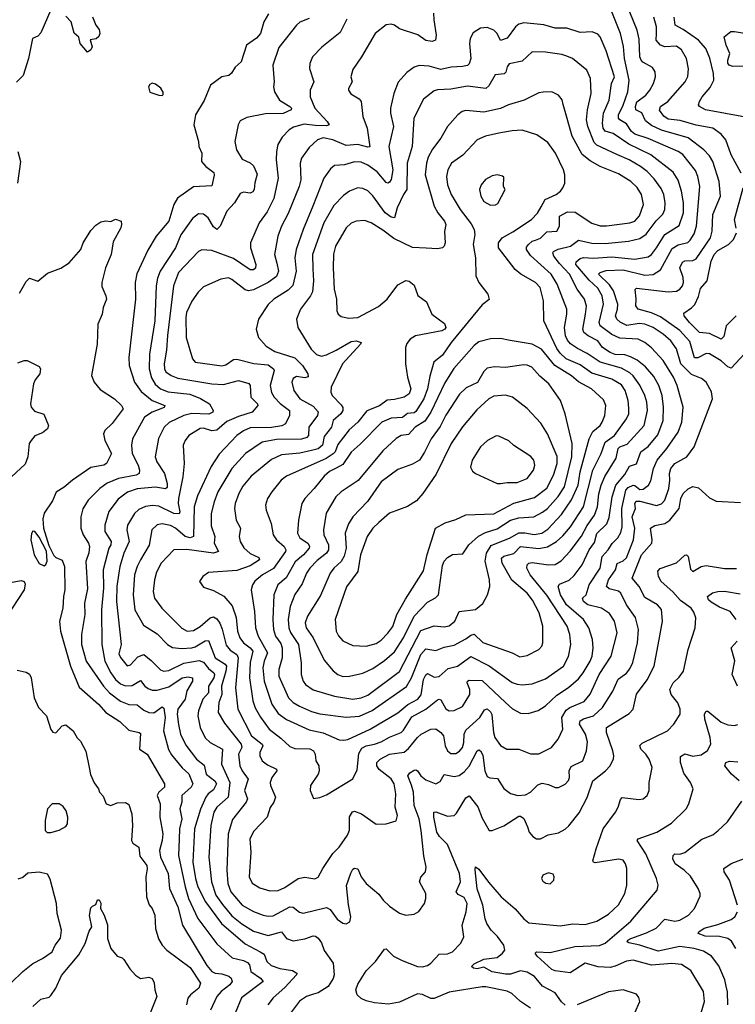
# Model space of a CAD drawing. Extents: x 1954678 to 2060275, y 904822 to 1016299.
# Tile 96 of 256: x 2026317 to 2030630, y 910728 to 916659. Entities that reach past the tile are written whole.
import ezdxf

# ---------------------------------------------------------------- set-up
doc = ezdxf.new("R2010")
doc.units = 0

msp = doc.modelspace()

# ---------------------------------------------------------------- linework, layer by layer
at = {"layer": '0CON20XD'}
for points in [[(2030765, 914732.9), (2030605, 914558.8), (2030585, 914566.9), (2030545, 914604.6), (2030475, 914645.4), (2030455, 914647.2), (2030405, 914622.4), (2030385, 914621.5), (2030355, 914721.2), (2030296.4, 914786.4), (2030179.5, 914869.5), (2030125, 914893.4), (2030044.8, 914914.8), (2030030, 914935), (2030032.2, 914977.8), (2030025.6, 915034.4), (2030035, 915042.2), (2030225, 915020), (2030275, 915024.1), (2030295.2, 915034.8), (2030311.1, 915055), (2030317.1, 915075), (2030315.3, 915105), (2030296.3, 915165), (2030312, 915198), (2030325, 915206.9), (2030375, 915207.8), (2030395, 915219.3), (2030480.9, 915345), (2030490.8, 915385), (2030495.3, 915485), (2030540.7, 915595), (2030533.4, 915685), (2030495, 915805.6), (2030475, 915838.2), (2030440.4, 915875), (2030345, 915947.2), (2030185, 915994), (2030125, 916022.4), (2030088.8, 916048.8), (2030066.9, 916096.9), (2030030.4, 916115), (2030028.1, 916135), (2030036.6, 916165), (2030090.8, 916205), (2030115.4, 916235), (2030137.9, 916275), (2030149.1, 916315), (2030146.2, 916345), (2030130.8, 916370.8), (2030073.6, 916403.6), (2030061.8, 916415), (2030054.1, 916435), (2030051.4, 916541.4), (2030039.2, 916595), (2029953.5, 916805)], [(2026505, 916718.1), (2026445, 916580), (2026425, 916560), (2026393.8, 916545), (2026370, 916425), (2026337.6, 916322.4), (2026297.4, 916282.6)], [(2026756.4, 916676.4), (2026776.2, 916625), (2026795, 916600), (2026800, 916575), (2026793, 916557), (2026777.5, 916542.5), (2026741.7, 916538.3), (2026752.5, 916495), (2026745, 916477.5), (2026725, 916462.5), (2026682, 916515), (2026673, 916553), (2026645, 916577.5), (2026627.5, 916645), (2026595, 916680)], [(2027816.9, 916695), (2027788.9, 916645), (2027768.2, 916575), (2027745, 916547.7), (2027684.3, 916505), (2027652.2, 916405), (2027615, 916373.3), (2027593.9, 916336.1), (2027577.7, 916322.3), (2027535, 916313.8), (2027465.8, 916264.2), (2027427.9, 916172.1), (2027376, 916085), (2027366, 916025), (2027393.8, 915925), (2027395.9, 915895.9), (2027413.8, 915855), (2027412.5, 915805), (2027439.2, 915775), (2027487.4, 915737.4), (2027488.3, 915721.7), (2027475, 915658), (2027365, 915651.4), (2027267.1, 915582.9), (2027245.3, 915544.7), (2027214.8, 915445.1), (2027138.5, 915355), (2027088.5, 915271.5), (2027021.8, 915128.2), (2027012, 915075), (2027015.4, 914975), (2026973.8, 914625), (2026977.1, 914575), (2027009.2, 914475), (2027048.2, 914418.2), (2027115, 914365.8), (2027191.9, 914335), (2027187.8, 914322.2), (2027114.5, 914295.5), (2027068.9, 914265), (2026996.1, 914135), (2026990.3, 914095), (2026994.7, 914045), (2027031.2, 913975), (2027039.4, 913945), (2027037.7, 913925), (2027019.2, 913915), (2026912.9, 913895), (2026843.8, 913866.2), (2026800, 913835), (2026728.9, 913765), (2026697.7, 913712.3), (2026685.4, 913665), (2026685.5, 913595), (2026699.6, 913555), (2026731.1, 913505), (2026736.7, 913485), (2026733.3, 913446.7), (2026716, 913395), (2026725, 913230), (2026707.8, 913145), (2026709.2, 913075), (2026688.9, 912955), (2026689.1, 912895), (2026718, 912795), (2026821.4, 912645), (2026857.3, 912605), (2026925, 912553.6), (2026975, 912534.7), (2027025, 912531.8), (2027065, 912499.1), (2027095, 912485.4), (2027125, 912484.6), (2027175, 912519.6), (2027185, 912511.9), (2027194.2, 912455), (2027184.3, 912375), (2027213.1, 912263.1), (2027230.9, 912230.9), (2027295, 912151.8), (2027336.7, 912116.7), (2027360.5, 912055), (2027351.2, 912035), (2027293.2, 911985), (2027294.6, 911945), (2027282.5, 911905), (2027294.2, 911845), (2027280.5, 911785), (2027277.3, 911722.7), (2027274.3, 911625), (2027314, 911435), (2027335.1, 911365.1), (2027391.2, 911245), (2027505, 911091.8), (2027597.3, 911007.3), (2027665, 910991.7), (2027689, 910979), (2027701.6, 910965), (2027710, 910925), (2027768.2, 910885), (2027784.4, 910865), (2027653.8, 910766.2), (2027615.4, 910675)], [(2028811.3, 916698.7), (2028812.4, 916657.6), (2028826.7, 916565), (2028823.8, 916535), (2028803.2, 916526.8), (2028765, 916532.5), (2028717.2, 916567.2), (2028605, 916604.2), (2028575, 916625.8), (2028555, 916632), (2028525, 916628), (2028460, 916575), (2028377.8, 916435), (2028325, 916358), (2028313.1, 916315), (2028320, 916285), (2028298.6, 916245), (2028299.2, 916235), (2028312.6, 916212.6), (2028362.2, 916182.2), (2028375.5, 916165.5), (2028384.4, 916075), (2028411.5, 916005), (2028426.2, 915893.8), (2028415, 915890.4), (2028355, 915906.5), (2028285, 915900), (2028205, 915934.8), (2028145, 915946.2), (2028112.2, 915935), (2028061.9, 915888.1), (2028014.4, 915825), (2028006.5, 915795), (2028011.8, 915695), (2028001.8, 915655), (2027935, 915490.8), (2027895, 915415.8), (2027873.4, 915355), (2027852.3, 915245), (2027867.3, 915192.7), (2027877, 915145), (2027865, 915111.1), (2027814.5, 915075.5), (2027725, 915031.1), (2027695, 915025.8), (2027675, 915032), (2027595, 915094.3), (2027575, 915103.1), (2027530, 915095), (2027425, 915050), (2027391.9, 915018.1), (2027355, 914962.9), (2027322.9, 914895), (2027317.9, 914865), (2027320, 914745), (2027359.1, 914615), (2027375, 914595.6), (2027535, 914573.9), (2027559.2, 914580.8), (2027605, 914611.8), (2027625, 914613.8), (2027727.9, 914587.9), (2027815, 914578.9), (2027847.3, 914555), (2027851.2, 914545), (2027826.8, 914455), (2027834, 914414), (2027851.2, 914385), (2027886.9, 914346.9), (2027943.6, 914305), (2027942.3, 914275), (2027917.8, 914225), (2027897.5, 914212.5), (2027835, 914203), (2027705, 914199.5), (2027665, 914181.8), (2027625.6, 914154.4), (2027518, 914042), (2027471.7, 913968.3), (2027388.5, 913791.5), (2027369, 913725), (2027364.8, 913545.3), (2027345, 913538.5), (2027315, 913546.6), (2027255, 913595.7), (2027225, 913611.6), (2027175, 913621.2), (2027145, 913615.3), (2027113.3, 913585), (2027097.1, 913492.9), (2027045.3, 913405), (2027024.7, 913365), (2027009.3, 913315), (2027001.4, 913195), (2027010.7, 913105), (2027062.7, 913012.7), (2027145, 912960.5), (2027208.1, 912895), (2027237.2, 912877.2), (2027291.9, 912871.9), (2027355, 912875.7), (2027375, 912881.6), (2027435, 912917.6), (2027455, 912919.1), (2027495.8, 912815.8), (2027556, 912776), (2027563, 912765), (2027559.9, 912735), (2027534, 912645), (2027534.8, 912595), (2027516.8, 912545), (2027513.3, 912485), (2027550.5, 912420.5), (2027652.3, 912295), (2027654.7, 912275), (2027636.2, 912233.8), (2027643.5, 912165), (2027656.9, 912135), (2027694.1, 912085), (2027671.2, 912015), (2027689.6, 911965), (2027681.5, 911945), (2027598.6, 911841.4), (2027572.3, 911755), (2027564.7, 911535), (2027572.1, 911455), (2027589.3, 911405), (2027657.3, 911325), (2027725, 911286.7), (2027785, 911264.1), (2027815, 911258), (2027845, 911261.1), (2027945, 911315.3), (2027965, 911313.8), (2028003.7, 911283.7), (2028025, 911276.9), (2028165, 911310.4), (2028188.8, 911298.8), (2028230.5, 911240.5), (2028265, 911215.8), (2028285, 911212.9)], [(2028285, 911212.9), (2028305.8, 911225), (2028312.9, 911255), (2028298, 911328), (2028285.9, 911444.1), (2028312.1, 911517.9), (2028325, 911541.2), (2028335, 911547.5), (2028355, 911543.3), (2028375.4, 911495.4), (2028405, 911455.8), (2028481.7, 911391.7), (2028507.8, 911355), (2028545, 911319.4), (2028605, 911277.1), (2028645, 911264.3), (2028695, 911270), (2028722.1, 911287.9), (2028755.8, 911335), (2028764.4, 911365.6), (2028764.4, 911395), (2028725.6, 911465), (2028735, 911493.8), (2028762.5, 911525), (2028766.9, 911555), (2028751.9, 911621.9), (2028737.3, 911775), (2028723.8, 911845), (2028694.8, 911925), (2028691, 912005), (2028678.1, 912048.1), (2028656.1, 912105), (2028667.6, 912122.4), (2028695, 912139.1), (2028705, 912141.1), (2028715, 912134.4), (2028735.4, 912105), (2028765, 912080.7), (2028825, 912056.4), (2028850.9, 912069.1), (2028875, 912111.9), (2028935, 912100), (2028965, 912106.5), (2028995, 912128.4), (2029025, 912162.2), (2029075, 912255.6), (2029085, 912260), (2029095, 912254.4), (2029108.6, 912228.6), (2029120.8, 912135), (2029135, 912100.8), (2029151.2, 912091.2), (2029197.6, 912087.6), (2029235, 912028.1), (2029275, 911998.5), (2029320, 911985), (2029365, 911990), (2029394.7, 912005.3), (2029439.8, 912050.2), (2029465, 912060), (2029505, 912052.5), (2029545, 912034.4), (2029565, 912034.3), (2029605, 912054.2), (2029625, 912076), (2029631.5, 912095), (2029628.9, 912135), (2029639.9, 912160.1), (2029711.1, 912195), (2029732.3, 912255), (2029738.7, 912308.7), (2029726.6, 912355), (2029691.7, 912415), (2029694.7, 912435), (2029715, 912448.3), (2029775, 912464.7), (2029829.6, 912515), (2029892, 912615), (2029923.8, 912686.2), (2029975, 912722.1), (2029995, 912748.6), (2030012.7, 912787.3), (2030040.3, 912905), (2030045.9, 912985), (2030027.9, 913057.9), (2029973.2, 913135), (2029940.3, 913205), (2029925, 913216.7), (2029870.4, 913230.4), (2029854.1, 913245), (2029865.9, 913285), (2029908.9, 913345), (2029917.4, 913382.6), (2029955, 913399.4), (2029973.2, 913416.8), (2030017, 913525), (2030024.8, 913595), (2030007.8, 913665), (2030027.5, 913715), (2030024.8, 913745.2), (2030031.6, 913758.4), (2030055, 913758.1), (2030155, 913731.8), (2030185, 913743.3), (2030205.9, 913765), (2030229, 913835), (2030235.8, 913885), (2030232.7, 913925), (2030240.5, 913955), (2030265, 913984.7), (2030337.8, 914025), (2030381.5, 914085), (2030491.9, 914375), (2030486.4, 914416.4), (2030454.3, 914475), (2030427.1, 914497.1), (2030365, 914521.8), (2030301.1, 914585), (2030276, 914676), (2030240.8, 914725), (2030195, 914764.1), (2030134.1, 914804.1), (2030085, 914823.8), (2030051.1, 914828.9), (2029977.2, 914817.2), (2029936.6, 914836.6), (2029915.4, 914855), (2029908.6, 914875), (2029920.6, 914915), (2029921.3, 914945), (2029895.2, 915025.2), (2029872.7, 915062.7), (2029806.4, 915125), (2029815, 915136.7), (2029851.1, 915148.9), (2029955, 915152.8), (2030085, 915119.4), (2030135.6, 915124.4), (2030178.5, 915151.5), (2030250, 915280), (2030285, 915302.2), (2030343, 915317), (2030358.9, 915331.1), (2030381.4, 915368.6), (2030395.6, 915414.4), (2030415.3, 915655), (2030404.8, 915714.8), (2030390.5, 915750.5), (2030313, 915847), (2030285, 915864.7), (2030105, 915942.3), (2030025, 915970), (2030005, 915986.2), (2029975, 916032), (2029934.6, 916054.6), (2029926.4, 916065), (2029925.8, 916085), (2029955, 916144.5), (2029981.4, 916225), (2029990, 916295), (2029961.6, 916425), (2029956.5, 916496.5), (2029939, 916575), (2029885.6, 916705.6)], [(2030664.5, 915735), (2030604.6, 915845), (2030572.7, 915935), (2030545, 915970), (2030495, 916004.5), (2030395, 916023.2), (2030298.1, 916051.9), (2030225, 916060.2), (2030198.6, 916078.6), (2030174.1, 916114.1), (2030180, 916135), (2030223.3, 916166.7), (2030328.1, 916285), (2030343.7, 916316.3), (2030347.6, 916362.4), (2030335.6, 916425), (2030305, 916477.5), (2030275, 916498.5), (2030205, 916495.3), (2030179.5, 916505), (2030154, 916535), (2030155.9, 916575), (2030155.9, 916615), (2030139.2, 916675)], [(2030692.2, 916072.2), (2030451.2, 916115), (2030413.3, 916135), (2030408.8, 916145), (2030415, 916166), (2030430.9, 916195), (2030479, 916251), (2030499.7, 916295), (2030499.2, 916335), (2030477.5, 916427.5), (2030452.5, 916485), (2030407.4, 916535), (2030315, 916600), (2030268.2, 916625), (2030261.9, 916675)], [(2028061.4, 916665), (2028005, 916643.5), (2027985, 916625.6), (2027879.5, 916490.5), (2027841.5, 916385), (2027850, 916285), (2027845.5, 916254.5), (2027851.5, 916225), (2027881.8, 916175), (2027945.7, 916135), (2027954.2, 916125), (2027952, 916115), (2027905.7, 916094.3), (2027798.2, 916091.8), (2027685, 916070), (2027645, 916048.8), (2027634.3, 916025.7), (2027614.4, 915925.6), (2027623.1, 915875), (2027658.1, 915818.1), (2027705, 915796.5), (2027725, 915778.1), (2027748.1, 915728.1), (2027733.5, 915676.5), (2027729.2, 915635), (2027721.7, 915621.7), (2027705, 915613.6), (2027665, 915620.6), (2027645, 915612), (2027611.1, 915555), (2027564.7, 915505.3), (2027525, 915414.3), (2027505, 915395.7), (2027485, 915411.4), (2027451.9, 915465), (2027425, 915486.9), (2027395, 915489.2), (2027358.9, 915461.1), (2027288, 915362), (2027255.8, 915285), (2027163.7, 915145), (2027147.2, 915102.8), (2027139.2, 915055), (2027132.1, 914845), (2027098.1, 914645), (2027096.1, 914555), (2027110.6, 914500.6), (2027134.2, 914464.2), (2027166.2, 914436.2), (2027211.9, 914418.1), (2027342.5, 914402.5), (2027407.2, 914377.2), (2027461.4, 914345), (2027482.5, 914305), (2027480.8, 914295), (2027456.7, 914283.3), (2027355, 914286.2), (2027305.2, 914274.8), (2027218.4, 914231.6), (2027187.5, 914205), (2027154.2, 914135.8), (2027132.9, 914025), (2027142.3, 913995), (2027190, 913925), (2027206.2, 913865), (2027205, 913840.8), (2027195, 913832.7), (2027135, 913843.9), (2027025, 913833.6), (2026966.9, 913813.1), (2026909.2, 913770.8), (2026853.7, 913696.3), (2026828.9, 913615), (2026829.7, 913575), (2026867.7, 913515), (2026866.9, 913495), (2026854.7, 913475), (2026819.5, 913345), (2026822.1, 913235), (2026809.5, 913105), (2026810.8, 912895), (2026828.9, 912795), (2026865.7, 912725), (2026894.6, 912684.6), (2026925, 912657.8), (2026955, 912645.7), (2026995, 912648.8), (2027045, 912677.8), (2027071.5, 912645), (2027091, 912631), (2027115, 912620.9), (2027145, 912619.5), (2027215, 912641), (2027295, 912694), (2027331.4, 912701.4), (2027358.6, 912695), (2027358.2, 912675), (2027324.8, 912615.2), (2027314.8, 912565.2), (2027270, 912505), (2027266.7, 912475), (2027274.3, 912414.3)], [(2027825, 911410.9), (2027875, 911413.8), (2027915, 911430.7), (2027995, 911485.5), (2028035, 911493.1), (2028095, 911483.3), (2028115, 911492.9), (2028143.4, 911546.6), (2028205, 911636.9), (2028242.2, 911675), (2028293, 911747), (2028303.7, 911776.3), (2028305, 911857.5), (2028322.4, 911887.6), (2028335, 911890.6), (2028377.5, 911875), (2028465, 911813.1), (2028525, 911814.2), (2028585, 911833.3), (2028594.4, 911865), (2028580.4, 911915), (2028583.2, 911995), (2028574.7, 912055), (2028555, 912086), (2028482.7, 912142.7), (2028469.2, 912165), (2028468.8, 912185), (2028489.5, 912205), (2028545, 912235.3), (2028635, 912246), (2028661.1, 912268.9), (2028715, 912334.5), (2028735.7, 912355), (2028795, 912385.6), (2028825, 912387.3), (2028855, 912365.5), (2028870.6, 912345), (2028881.7, 912285), (2028895, 912254.4), (2028915, 912238.2), (2028945, 912238.8), (2028968, 912252), (2028984.8, 912275.2), (2028993.1, 912305), (2028995.8, 912355), (2029005, 912379.1), (2029090, 912455), (2029117.7, 912502.3), (2029135, 912508.1), (2029155, 912490), (2029162.8, 912472.8), (2029173.2, 912365), (2029181.5, 912335), (2029215, 912287.8), (2029252.5, 912265), (2029325, 912265.6), (2029395, 912236.7), (2029445, 912237.5), (2029522, 912275), (2029562.2, 912325), (2029590.7, 912385), (2029583.8, 912455), (2029610.8, 912499.2), (2029633.3, 912516.7), (2029718.1, 912551.9), (2029754.3, 912595.7), (2029810, 912715), (2029882.3, 912825), (2029917.9, 912965), (2029901.2, 913035), (2029871.5, 913081.5), (2029824.3, 913114.3), (2029741.1, 913135), (2029715.6, 913155), (2029708.8, 913175), (2029730.5, 913195), (2029750, 913255), (2029814.7, 913355), (2029827.4, 913425), (2029863.3, 913465), (2029887, 913503), (2029922.5, 913537.5), (2029940.4, 913569.6), (2029947.2, 913605), (2029945.2, 913715), (2029969.8, 913825), (2029985, 913841.2), (2030015, 913855.3), (2030025, 913853.9), (2030055, 913829.7), (2030075, 913831.6), (2030106.4, 913855), (2030121.8, 913881.8), (2030136.4, 913955), (2030158.8, 914005), (2030218.2, 914075), (2030284.7, 914175), (2030308, 914235), (2030315.4, 914325), (2030280, 914455), (2030257.6, 914505), (2030195.5, 914605.5), (2030125, 914681.8), (2030085.2, 914715.2), (2030043.6, 914733.6), (2029935, 914739.5), (2029885, 914762.9), (2029815.3, 914815), (2029809.8, 914835), (2029836.5, 914945), (2029828.1, 914995), (2029801.7, 915041.7), (2029749.1, 915089.1), (2029680.5, 915170.5), (2029669.2, 915185), (2029670.2, 915199.8), (2029695, 915220.7), (2029715, 915226.9), (2029775, 915222.2), (2029885, 915230.2), (2030024.3, 915215.7), (2030105, 915230.7), (2030125.2, 915244.8), (2030155, 915283.8), (2030205.2, 915364.8), (2030291.7, 915418.3), (2030317.9, 915495), (2030317.6, 915555), (2030306.5, 915626.5), (2030285, 915691.4), (2030255, 915739.5), (2030120.4, 915845), (2029988.2, 915908.2), (2029893.6, 915973.6), (2029845, 915986.5), (2029834.4, 916004.4), (2029829.2, 916035), (2029834.8, 916094.8), (2029868.8, 916175), (2029884.1, 916275), (2029902.7, 916315), (2029851.2, 916471.2), (2029815.3, 916555.3), (2029801.1, 916571.1), (2029766.3, 916586.3), (2029695, 916581.3), (2029615, 916608.7), (2029545, 916607.6), (2029475, 916628.7), (2029355, 916640), (2029325, 916631.8), (2029305, 916616.7), (2029255, 916546.9), (2029215, 916533.3), (2029194.5, 916575), (2029175, 916595.5), (2029135, 916611.9), (2029095, 916608.1), (2029050.4, 916579.6), (2029032.2, 916545), (2029028.2, 916515), (2029035.3, 916424.7), (2029026.7, 916393.3), (2029015, 916383.8), (2028985, 916376), (2028917.9, 916372.1), (2028855, 916358.5), (2028785, 916378.5), (2028725, 916383.2), (2028695, 916372.3), (2028649.5, 916340.5), (2028597.2, 916282.8), (2028570.9, 916215), (2028551.2, 916125), (2028551.8, 916095), (2028570, 916015), (2028542.2, 915895), (2028564.8, 915755.2), (2028555, 915696), (2028545, 915680), (2028535, 915674.4), (2028525, 915678.5), (2028471.5, 915741.5), (2028415, 915783.5), (2028375, 915800.9), (2028335, 915803.4), (2028275, 915784.7), (2028215, 915780), (2028189.1, 915760.9), (2028150, 915705), (2028084.1, 915535), (2028024.8, 915395.2), (2027984.1, 915275), (2027975.3, 915225), (2027983.2, 915145), (2027962.6, 915057.4), (2027935, 915028.7), (2027849.4, 914975), (2027815, 914943.1), (2027755.4, 914854.6), (2027741.9, 914795), (2027756.9, 914745), (2027801.3, 914691.3), (2027855, 914660.7), (2027975, 914621.6), (2028021.8, 914575), (2028053.5, 914525), (2028055, 914507.5), (2028035, 914501.2), (2027985, 914508.8), (2027965, 914498.1), (2027957.5, 914475), (2027969.1, 914425), (2028004.5, 914375), (2028085, 914331.2), (2028115, 914297.5), (2028110.8, 914275), (2028058.9, 914205), (2028056.5, 914155), (2028047.5, 914142.5), (2028015, 914132.4), (2027865, 914129.8), (2027778.6, 914115), (2027678.2, 914045), (2027594.8, 913955.2), (2027511.6, 913815), (2027488.4, 913755), (2027471.2, 913685), (2027470.4, 913610.4), (2027493.8, 913545), (2027488, 913505), (2027514.2, 913455), (2027484.2, 913445.8), (2027325, 913467.2), (2027245, 913465.5), (2027169.1, 913385), (2027141.1, 913331.1), (2027128.2, 913285), (2027120.4, 913215), (2027128.8, 913175), (2027172.7, 913115), (2027293.9, 912993.9), (2027325.9, 912975.9), (2027365, 912980), (2027405, 913004.1), (2027465, 913056), (2027485, 913062.5), (2027505, 913049.1), (2027522.8, 913022.8), (2027537.5, 912987.5), (2027560.9, 912890.9), (2027585, 912860.9), (2027625.2, 912835.2), (2027634.5, 912815), (2027617.7, 912635), (2027630.8, 912505), (2027714.1, 912345), (2027777.7, 912295), (2027781.2, 912285), (2027764.6, 912245), (2027763.1, 912225), (2027777.8, 912195), (2027810.4, 912170.4), (2027864.3, 912144.3), (2027865.8, 912135), (2027837.3, 912095), (2027826.7, 912065), (2027828.9, 912045), (2027857.8, 911975), (2027847.5, 911945), (2027826, 911914), (2027808.9, 911855), (2027728.9, 911771.1), (2027703.3, 911725), (2027709.5, 911645), (2027700.4, 911495), (2027718.3, 911458.3), (2027765, 911430.5), (2027825, 911410.9)], [(2028287.9, 916662.1), (2028248.3, 916581.7), (2028137.6, 916492.4), (2028081.5, 916435), (2028066.4, 916395), (2028063.8, 916363.8), (2028088.9, 916285), (2028067.5, 916235), (2028066.5, 916195), (2028095.4, 916125), (2028170.9, 916045), (2028182.5, 916025), (2028165, 916019.6), (2028098.1, 916021.9), (2028030.5, 916029.5), (2027967.6, 916012.4), (2027941.1, 915995), (2027898.5, 915951.5), (2027872.9, 915907.1), (2027863.8, 915865), (2027863.4, 915815), (2027874.7, 915705), (2027848, 915582), (2027808.3, 915501.7), (2027760.5, 915435), (2027708.5, 915315), (2027708.8, 915285), (2027739.3, 915185), (2027738.1, 915161.9), (2027725, 915152.7), (2027705, 915152.3), (2027605, 915219.5), (2027475, 915269.2), (2027415, 915271.9), (2027395, 915262.5), (2027274.4, 915135), (2027244.7, 915055), (2027206.7, 914756.7), (2027201.5, 914668.5), (2027186.6, 914585), (2027189.3, 914555), (2027198.3, 914538.3), (2027230, 914515), (2027270.4, 914499.6), (2027475, 914465.2), (2027545, 914461.1), (2027635, 914486), (2027696.9, 914466.9), (2027706.4, 914455), (2027708.9, 914385), (2027750, 914345), (2027752.9, 914335), (2027718, 914295), (2027635, 914269.5), (2027565, 914238.8), (2027505, 914185.3), (2027475, 914183.1), (2027425, 914197.8), (2027405, 914197.2), (2027336.6, 914153.4)], [(2030685, 916379.5), (2030615, 916376), (2030594, 916385), (2030585, 916397.5), (2030584.4, 916415), (2030597.5, 916455), (2030575.7, 916505), (2030563.3, 916555), (2030603, 916587), (2030625, 916588.1), (2030745, 916568.2)], [(2028087.5, 911967.5), (2028125, 911974), (2028165, 911990), (2028324.6, 912085.4), (2028349.8, 912140.2), (2028361.1, 912238.9), (2028379.7, 912270.3), (2028405, 912284.3), (2028455, 912294.2), (2028495, 912309.7), (2028545, 912337.1), (2028615, 912364.6), (2028630.4, 912379.6), (2028679.8, 912460.2), (2028765, 912505.7), (2028835, 912561.5), (2028845, 912566.5), (2028855, 912561.9), (2028885, 912506.9), (2028905, 912495.6), (2028935, 912498.5), (2028985, 912522.7), (2029030.3, 912595), (2029029.8, 912625), (2029013.2, 912665), (2029015.6, 912675), (2029025, 912681.1), (2029105, 912678.4), (2029244.7, 912545), (2029287.6, 912507.6), (2029335, 912481.5), (2029381.3, 912478.7), (2029442.6, 912497.4), (2029485, 912525.6), (2029555, 912589.2), (2029625, 912636.8), (2029685, 912688.4), (2029713.7, 912725), (2029754.2, 912795), (2029767.4, 912825), (2029774.1, 912875), (2029768.5, 912925), (2029747.7, 912995), (2029714.6, 913045), (2029613.1, 913135), (2029576.7, 913195), (2029562.9, 913245), (2029571.3, 913258.7), (2029628.2, 913281.8), (2029659.3, 913310.7), (2029706.6, 913375), (2029750, 913465), (2029780.7, 913509.3), (2029796.2, 913563.8), (2029855, 913622.1), (2029869.5, 913660.5), (2029888.1, 913785), (2029910.4, 913855), (2029965, 913918.5), (2029991.4, 913968.6), (2030035, 913983.5), (2030061.3, 914055), (2030105, 914088.9), (2030162.1, 914157.9), (2030194.7, 914245), (2030197.9, 914325), (2030188.6, 914395), (2030169.2, 914455), (2030139.3, 914509.3), (2030088.6, 914568.6), (2030037.5, 914607.5), (2029998.5, 914628.5), (2029965, 914640.5), (2029905, 914641.3), (2029875, 914653.2), (2029830.4, 914685), (2029802.1, 914725), (2029742.7, 914755), (2029716.8, 914775), (2029710.8, 914795), (2029727.6, 914885), (2029734.1, 914934.1), (2029721.5, 914975), (2029676.5, 915036.5), (2029630.7, 915125), (2029569.6, 915189.6), (2029536.7, 915235), (2029530.4, 915255), (2029535, 915263.1), (2029562.7, 915277.3), (2029636.3, 915293.7), (2029685, 915331.5), (2029765, 915312.8), (2029845, 915311), (2029986.2, 915323.8), (2030055, 915340.3), (2030093.2, 915366.8), (2030152.7, 915447.3), (2030192.9, 915487.1), (2030205.5, 915515), (2030207.3, 915555), (2030200, 915605), (2030182.3, 915642.3), (2030140.7, 915700.7), (2030098.5, 915745), (2030058.2, 915775), (2029991.1, 915815), (2029916, 915846), (2029795, 915902.5), (2029779.3, 915919.3), (2029741.9, 916015), (2029733.5, 916055), (2029738.6, 916115), (2029761.3, 916215), (2029757.3, 916305), (2029735, 916355.7), (2029648, 916425), (2029615, 916438.9), (2029585, 916448.5), (2029485, 916462.5), (2029405, 916465.6), (2029345, 916409.4), (2029267.8, 916392.2), (2029255.6, 916375), (2029246.4, 916343.6), (2029236.5, 916333.5), (2029182.5, 916327.5), (2029145, 916261.1), (2029126, 916245), (2029015, 916257.8), (2028915, 916239.7), (2028835, 916236.2), (2028815, 916230), (2028750.8, 916179.2), (2028691.5, 916065), (2028682.5, 915895), (2028652.2, 915795), (2028650, 915635), (2028629.6, 915605), (2028592.1, 915525), (2028575, 915466.2), (2028555, 915468.8), (2028520, 915495), (2028445, 915598.8), (2028415, 915627.1), (2028385, 915642.5), (2028355, 915646.5), (2028305, 915626.7), (2028269.2, 915600.8), (2028210.5, 915539.5), (2028150.3, 915435), (2028082.3, 915245), (2028082.6, 915157.4), (2028086.7, 915085), (2028080.8, 915019.2), (2028069.2, 914995), (2028009.1, 914915), (2027985.5, 914855), (2027994, 914804), (2028073.9, 914675), (2028105, 914641.2), (2028135, 914632.9), (2028165, 914640.3), (2028225, 914668.2), (2028315, 914720), (2028345, 914723.8), (2028374, 914715), (2028371.4, 914705), (2028262.3, 914585), (2028193.2, 914445), (2028192.7, 914415), (2028199.5, 914395), (2028255, 914338.1), (2028263.5, 914323.5), (2028264.7, 914305), (2028251.8, 914285), (2028207.1, 914245), (2028195.3, 914205), (2028152.4, 914147.6), (2028142.3, 914095), (2028115, 914074.8), (2028076, 914064), (2028005, 914047.3), (2027895, 914037.6), (2027835, 914009.6), (2027711, 913909), (2027661, 913849), (2027636.8, 913805), (2027615.4, 913745), (2027611.8, 913715), (2027620.9, 913645), (2027647.8, 913595), (2027640, 913545), (2027645, 913516.2), (2027667.1, 913477.1), (2027705, 913443.8), (2027758.9, 913418.9), (2027761.5, 913405), (2027705, 913370), (2027625, 913341.8), (2027455, 913328.6), (2027420, 913305), (2027400, 913275), (2027425, 913241.2), (2027485, 913221.4), (2027546.9, 913186.9), (2027598, 913128), (2027621.8, 913058.2), (2027630.2, 912975), (2027644.3, 912935), (2027665.3, 912905), (2027706.4, 912875), (2027721.2, 912855), (2027705, 912786.7), (2027701.3, 912695), (2027721.7, 912555), (2027735, 912513.1), (2027767.3, 912457.3), (2027821.1, 912385), (2027891.5, 912331.5), (2027945, 912280.5), (2027975, 912269.1), (2028065, 912266.8), (2028088.5, 912255), (2028098.5, 912235), (2028102.5, 912195), (2028119.2, 912165), (2028121.1, 912135), (2028115.4, 912114.6), (2028068.8, 912045), (2028068, 912015), (2028087.5, 911967.5)], [(2027175, 916202.5), (2027181.7, 916208.3), (2027181.7, 916221.7), (2027166.4, 916246.4), (2027135, 916270), (2027115, 916276.2), (2027100.7, 916269.3), (2027093.3, 916255), (2027101.7, 916221.7), (2027155, 916203.3), (2027175, 916202.5)], [(2028271.4, 912318.6), (2028295, 912323.8), (2028429.5, 912385), (2028595, 912483.4), (2028656.1, 912533.9), (2028715.9, 912565), (2028737.4, 912592.6), (2028751, 912685), (2028765, 912713.5), (2028775, 912720.5), (2028815, 912699.1), (2028845, 912701.5), (2028899.1, 912750.9), (2028955, 912764.6), (2029035, 912822.7), (2029147.3, 912767.3), (2029285, 912666.8), (2029315, 912655.4), (2029345, 912652.3), (2029405, 912657.9), (2029485, 912688.2), (2029594.7, 912765.3), (2029625, 912823.8), (2029638.8, 912895), (2029632.8, 912955), (2029615.9, 913005), (2029495, 913192.8), (2029392.9, 913315), (2029374, 913355), (2029374.5, 913375), (2029385, 913385.5), (2029405, 913389.6), (2029505, 913375.3), (2029545, 913377.8), (2029580.7, 913399.3), (2029635, 913457.1), (2029702.2, 913547.8), (2029737.1, 913612.9), (2029781.9, 913675), (2029798.8, 913725), (2029806.6, 913803.4), (2029821.2, 913855), (2029843.3, 913906.7), (2029911.5, 914018.5), (2029923.7, 914075), (2029935, 914085.2), (2029977.7, 914102.3), (2030080, 914215), (2030100.7, 914305), (2030096.7, 914355), (2030085.5, 914395.5), (2030055, 914457.9), (2030015, 914514.1), (2029995, 914531.6), (2029945, 914559), (2029815, 914596.6), (2029738, 914648), (2029678, 914678), (2029636.8, 914706.8), (2029618, 914728), (2029606.8, 914755), (2029600.2, 914805), (2029615.3, 914885), (2029614.1, 914915), (2029556.6, 915066.6), (2029519.7, 915125), (2029395, 915239.3), (2029372.4, 915275), (2029372.4, 915287.6), (2029382.5, 915305), (2029404.8, 915325.2), (2029425, 915331.4), (2029455, 915342), (2029495, 915380), (2029555, 915385.8), (2029570.5, 915415), (2029570.9, 915475), (2029619.4, 915500.6), (2029665, 915499.7), (2029765, 915434), (2029815, 915418), (2029852.9, 915417.1), (2029995, 915434.2), (2030024.4, 915445), (2030053.5, 915476.5), (2030077.5, 915545), (2030064.6, 915605), (2030037.7, 915647.7), (2030000, 915685), (2029925, 915731.2), (2029815, 915773.9), (2029755, 915808.9), (2029707.2, 915847.2), (2029647.3, 915957.3), (2029592.3, 916147.7), (2029586.8, 916176.8), (2029565, 916204), (2029525, 916224.2), (2029472.7, 916222.7), (2029445, 916218.9), (2029356.6, 916173.4), (2029263.1, 916146.9), (2029215, 916123.3), (2029115, 916100.8), (2029005, 916110.9), (2028984, 916105), (2028957.1, 916085), (2028895.6, 916015), (2028855.5, 915945), (2028805, 915878.1), (2028779.5, 915830.5), (2028768.2, 915795), (2028760.7, 915725), (2028815.3, 915535.3), (2028836, 915496), (2028877.8, 915445), (2028884.3, 915425), (2028876.4, 915383.6), (2028881.5, 915315), (2028875, 915294.3), (2028864.6, 915285.4), (2028835, 915278.2), (2028767, 915283), (2028685, 915287.5), (2028570.9, 915340.8), (2028505, 915391.6), (2028435, 915434.6), (2028395, 915448.5), (2028345, 915444.5), (2028315, 915432.2), (2028285.3, 915404.7), (2028220.8, 915295), (2028207.2, 915247.2), (2028205.4, 915165), (2028211.5, 915035), (2028225.5, 914975), (2028228.6, 914905), (2028236, 914885), (2028255, 914870.6), (2028299.1, 914860.9), (2028355, 914865.6), (2028479.8, 914930.2), (2028532.5, 914975), (2028595, 915062), (2028645, 915088), (2028665, 915084), (2028695, 915058.8), (2028717, 914997), (2028768.6, 914958.6), (2028800.6, 914885), (2028877.9, 914827.9), (2028885.4, 914805), (2028880, 914795), (2028861.2, 914785), (2028703.3, 914755), (2028671.2, 914735), (2028650.7, 914709.3), (2028643.1, 914685), (2028642.5, 914585), (2028653.9, 914505), (2028674, 914435), (2028665, 914404.4), (2028635, 914385.4), (2028575, 914370.7), (2028532.2, 914367.8), (2028485, 914332.3), (2028408.1, 914301.9), (2028354.6, 914235), (2028302.2, 914187.8), (2028235, 914099.6), (2028217.9, 914055), (2028206.9, 914043.1), (2028163.6, 914015), (2027925, 913909.6), (2027893.6, 913885), (2027835.9, 913814.1), (2027811.1, 913775), (2027798.1, 913735), (2027802.2, 913705), (2027831.8, 913625), (2027844.4, 913555), (2027864.4, 913525), (2027910.8, 913485), (2027920.3, 913465), (2027918.4, 913455), (2027847.4, 913352.6), (2027780.4, 913315), (2027733, 913277), (2027719.2, 913255), (2027712.1, 913225), (2027731.8, 913095), (2027738.4, 912995), (2027754.7, 912945), (2027811, 912845), (2027791, 912795), (2027783.1, 912755), (2027789.8, 912675), (2027836.5, 912535), (2027875, 912480.4), (2027925, 912443.5), (2028061.3, 912381.3), (2028145, 912363.6), (2028242, 912322), (2028271.4, 912318.6)], [(2028285, 912458.4), (2028365, 912462.6), (2028441.3, 912498.7), (2028648.2, 912641.8), (2028679.2, 912695), (2028734.4, 912835), (2028765, 912868.2), (2028825, 912859.1), (2028875, 912879.7), (2028935, 912890.5), (2029005, 912928.4), (2029035, 912952.4), (2029055, 912957.6), (2029107.8, 912907.8), (2029284.6, 912844.6), (2029331.7, 912821.7), (2029375, 912828.2), (2029445, 912864.4), (2029462.9, 912885), (2029470.6, 912905), (2029470.5, 913005), (2029448, 913085), (2029408.3, 913161.7), (2029375.2, 913205.2), (2029283.3, 913283.3), (2029224.5, 913384.5), (2029221.6, 913415), (2029235, 913427.6), (2029295, 913444.2), (2029335.2, 913484.8), (2029445.6, 913474.4), (2029497.2, 913482.8), (2029552.3, 913515), (2029591, 913549), (2029636.7, 913605), (2029715.2, 913725), (2029770.4, 913945), (2029821.1, 914045), (2029846.1, 914113.9), (2029902.2, 914155), (2029973.9, 914255), (2029987.3, 914285), (2029988.2, 914318.2), (2029984.1, 914365), (2029967.1, 914425), (2029945, 914458.8), (2029885, 914493.6), (2029765, 914530), (2029695, 914580.7), (2029610.4, 914615), (2029575, 914649.4), (2029555, 914679.2), (2029475.6, 914844.4), (2029474.5, 914965), (2029454.5, 915045), (2029425, 915075.4), (2029336.8, 915126.8), (2029303.4, 915153.4), (2029203.1, 915285), (2029203.1, 915315), (2029224.3, 915345), (2029289.6, 915380.4), (2029400.9, 915455), (2029437.1, 915492.9), (2029459.1, 915530.9), (2029483.3, 915576.7), (2029550.8, 915605), (2029575.6, 915625), (2029591.1, 915645), (2029601.5, 915675), (2029601.8, 915725), (2029594.5, 915755), (2029545.4, 915855), (2029499.8, 915919.8), (2029433.8, 915965), (2029345, 915993.3), (2029285, 915990), (2029205, 915976.1), (2029125, 915957.9), (2029074.3, 915935), (2028987.4, 915842.6), (2028920, 915795), (2028897.1, 915755), (2028889.7, 915715), (2028895.9, 915665), (2028917.8, 915605), (2028970.7, 915515), (2029038.6, 915428.6), (2029056.4, 915395), (2029060, 915365), (2029050.5, 915305), (2029057.9, 915257.9), (2029064, 915225), (2029065.8, 915115), (2029084, 915075), (2029138.1, 915005), (2029147, 914973), (2029105, 914941.4), (2028917.2, 914715), (2028865, 914638.9), (2028812.8, 914595), (2028787.8, 914512.2), (2028773.8, 914435), (2028753, 914375), (2028705, 914298.1), (2028695, 914291.7), (2028655, 914287), (2028625, 914263.1), (2028555, 914257.6), (2028499.5, 914235), (2028369, 914101), (2028315.6, 914054.4), (2028265, 913978.5), (2028225, 913956.5), (2028185, 913936.5), (2028150.9, 913909.1), (2028092.5, 913835), (2028035.6, 913775), (2028018.1, 913745), (2027997.3, 913645), (2027990.7, 913565), (2028005, 913537.1), (2028055, 913503.5), (2028063.2, 913485), (2028060.7, 913475), (2028026.4, 913435), (2027977.4, 913392.6), (2027922.3, 913297.7), (2027872.1, 913255), (2027848.4, 913195), (2027843.2, 913045), (2027847.3, 912985), (2027859.5, 912945), (2027890.6, 912900.6), (2027898.1, 912875), (2027898.9, 912815), (2027879.2, 912745), (2027879.5, 912705), (2027937.5, 912575), (2027965, 912545.4), (2028004, 912524), (2028075, 912491.9), (2028125, 912478.2), (2028285, 912458.4)], [(2026306.2, 915865), (2026320.8, 915805), (2026302.5, 915675)], [(2029155, 915542.5), (2029185, 915544), (2029198.8, 915551.2), (2029242, 915635), (2029233.3, 915655), (2029235, 915710), (2029227, 915717), (2029195, 915723.3), (2029165, 915718.8), (2029124.4, 915695.6), (2029098.8, 915665), (2029088, 915635), (2029096, 915595), (2029115, 915564.2), (2029155, 915542.5)], [(2030635, 915402.5), (2030624.5, 915455), (2030677.1, 915645)], [(2026315, 915011.2), (2026355, 915081.2), (2026375, 915101.2), (2026425, 915083.8), (2026485, 915132), (2026565, 915162.5), (2026615.4, 915194.6), (2026685.5, 915274.5), (2026700, 915315), (2026745, 915388.8), (2026775, 915421.2), (2026805, 915441.2), (2026835, 915447.5), (2026865, 915443.3), (2026895, 915456.7), (2026927.5, 915445), (2026931.2, 915425), (2026925.7, 915405), (2026880.3, 915320.3), (2026867.5, 915245), (2026834.6, 915165), (2026812.5, 915075), (2026812.2, 915052.2), (2026836.7, 914995), (2026838.9, 914975), (2026820, 914925), (2026814.2, 914885), (2026787.1, 914825), (2026783.3, 914705), (2026749.2, 914515), (2026766, 914475), (2026802, 914432), (2026888.5, 914375), (2026930.6, 914335), (2026940, 914315), (2026874.1, 914225.9), (2026830.8, 914185), (2026820.8, 914165), (2026829.4, 914125), (2026870, 914045), (2026839.2, 913985), (2026824.5, 913975.5), (2026745, 913961.1), (2026634.7, 913885.3), (2026585, 913843.1), (2026537, 913813), (2026515, 913760), (2026464, 913686), (2026456.9, 913653.1), (2026460.2, 913595), (2026492, 913492), (2026521.9, 913431.9), (2026535, 913419.4), (2026572.6, 913402.6), (2026587.2, 913365), (2026589.6, 913225), (2026580.4, 913185), (2026576.2, 913113.8), (2026556.7, 913035), (2026563.3, 912975), (2026622.3, 912765), (2026675, 912638.5), (2026790.9, 912535), (2026835.3, 912485.3), (2026920.5, 912430.5), (2026975, 912378.8), (2027036, 912366), (2027045, 912358.8), (2027038.8, 912265), (2027085, 912234), (2027190.4, 912055), (2027190, 912035), (2027154.8, 912005.2), (2027146.2, 911985), (2027162.7, 911935), (2027161.2, 911855), (2027178.8, 911755), (2027175.8, 911715), (2027160, 911655), (2027164.7, 911615), (2027211.1, 911515), (2027219.1, 911425), (2027270.8, 911315), (2027298, 911205), (2027445, 910962.7), (2027474.5, 910925), (2027494.8, 910914.8), (2027535, 910910.8), (2027576.9, 910896.9), (2027591.2, 910885), (2027598.2, 910865), (2027583.8, 910845), (2027530.8, 910805), (2027505.4, 910775), (2027466.9, 910693.1)], [(2030635, 914874.6), (2030575.4, 914815), (2030560.2, 914749.8), (2030545, 914734.5), (2030475, 914768.2), (2030415, 914774.5), (2030353.5, 914835), (2030321.1, 914875), (2030319.2, 914890.8), (2030366.8, 914923.2), (2030385.9, 914944.1), (2030408.2, 914991.8), (2030421.2, 915038.8), (2030460.7, 915085), (2030483.6, 915203.7), (2030501.9, 915245), (2030525, 915268.1), (2030588.5, 915305), (2030619.1, 915335), (2030637.5, 915375)], [(2028325, 912566.5), (2028375, 912573.6), (2028415, 912589.3), (2028606.9, 912733.1), (2028735, 912978.8), (2028815, 913007.5), (2028875, 913001.8), (2028905, 913008.2), (2028939.5, 913035), (2028965.4, 913094.6), (2029063.8, 913106.2), (2029107.8, 913142.2), (2029136.2, 913193.8), (2029149.6, 913245), (2029149.1, 913285), (2029123.3, 913396.7), (2029130, 913445), (2029158, 913492), (2029272.9, 913537.1), (2029325, 913567), (2029362.2, 913567.8), (2029417.3, 913557.3), (2029464.3, 913565), (2029500.5, 913589.5), (2029582.3, 913677.7), (2029642.9, 913767.1), (2029682.6, 913855), (2029694.9, 913935.1), (2029748.4, 914135), (2029771.6, 914178.4), (2029814.8, 914215.2), (2029828, 914235), (2029843.1, 914275), (2029850, 914335), (2029835, 914370), (2029763.8, 914435), (2029685, 914477.6), (2029643.5, 914513.5), (2029542.8, 914575), (2029461.5, 914675), (2029405, 914704.7), (2029273.1, 914726.9), (2029215, 914738.7), (2029154, 914736), (2029085, 914719.1), (2029055, 914697.1), (2028933, 914557), (2028879.3, 914470.7), (2028795.2, 914294.8), (2028758.9, 914241.1), (2028700, 914205), (2028659.2, 914160.8), (2028615, 914153.8), (2028585, 914137.1), (2028505, 914061.8), (2028356.3, 913883.7), (2028255, 913815.5), (2028221.5, 913785), (2028163.1, 913686.9), (2028147.7, 913585), (2028150.8, 913555), (2028177.2, 913495), (2028177.8, 913465), (2028165, 913444.7), (2028109.1, 913400.9), (2028065, 913354.5), (2028044.7, 913325), (2028018.4, 913261.6), (2027975, 913196.9), (2027946.5, 913123.5), (2027935.6, 913045), (2027938.5, 912995), (2027948.1, 912968.1), (2027996.8, 912895), (2028013.9, 912785), (2028013.6, 912715), (2028025.5, 912675), (2028039.4, 912655), (2028085, 912623.1), (2028214.3, 912584.3), (2028325, 912566.5)], [(2026305, 914591.2), (2026344.2, 914605.8), (2026362.5, 914605), (2026435, 914570), (2026442.5, 914555), (2026438.8, 914525), (2026410.3, 914489.7), (2026399.2, 914465), (2026382.5, 914345), (2026386.2, 914325), (2026405, 914300), (2026461.7, 914281.7), (2026490, 914215), (2026485, 914194.2), (2026455, 914170.6), (2026407, 914153), (2026385.5, 914124.5), (2026374.4, 914105), (2026365.6, 914025), (2026349.5, 913980.5), (2026267.5, 913905)], [(2028265, 912702.9), (2028305, 912704.6), (2028385, 912722.9), (2028445, 912750), (2028515, 912798.9), (2028575, 912850.8), (2028630.7, 912935), (2028693.5, 913066.5), (2028775, 913150), (2028823.4, 913176.6), (2028841.1, 913195), (2028865, 913371.2), (2028875, 913396.9), (2028895, 913420), (2028925, 913437.5), (2028987.8, 913442.2), (2029024.3, 913495), (2029082.9, 913547.1), (2029125, 913569.5), (2029195, 913592.6), (2029275.8, 913644.2), (2029325, 913658.9), (2029415, 913663.3), (2029468.3, 913691.7), (2029497.6, 913715), (2029562.5, 913787.5), (2029601.1, 913845), (2029644.8, 914025), (2029646.2, 914105), (2029604.5, 914285), (2029577.1, 914365), (2029506.7, 914465), (2029452, 914512), (2029404.3, 914565), (2029375, 914578.8), (2029355, 914580.4), (2029245, 914562.9), (2029178, 914568), (2029135, 914558.8), (2029115, 914540), (2029075.6, 914474.4), (2029008.3, 914441.7), (2028967.4, 914402.6), (2028885, 914277.5), (2028850.8, 914209.2), (2028796.7, 914135), (2028757, 914053), (2028725.5, 914005), (2028685, 913982.3), (2028595, 913948.9), (2028496.2, 913875), (2028413.3, 913756.7), (2028324.8, 913665.2), (2028298.3, 913621.7), (2028278.7, 913565), (2028284.3, 913475), (2028273, 913427), (2028254.7, 913395), (2028210.4, 913355), (2028187.3, 913325), (2028129.5, 913190.5), (2028051.5, 913065), (2028036.4, 913025), (2028043.8, 912995), (2028085.2, 912935.2), (2028151, 912801), (2028205.9, 912735.9), (2028234.1, 912714.1), (2028265, 912702.9)], [(2028405, 912884.6), (2028465, 912901.5), (2028495, 912921.8), (2028536.1, 912963.9), (2028565, 913004.4), (2028590.6, 913075), (2028641.5, 913168.5), (2028751.3, 913338.7), (2028772.4, 913437.6), (2028822.5, 913595), (2028881.1, 913628.9), (2028945, 913647.9), (2029005, 913675.5), (2029175, 913682.2), (2029294.4, 913745.6), (2029418.9, 913781.1), (2029493.2, 913836.8), (2029534.8, 913915), (2029556, 913985), (2029557.2, 914027.2), (2029498.8, 914165), (2029458.1, 914228.1), (2029375, 914316.7), (2029288, 914385), (2029245, 914396.5), (2029175, 914391.1), (2029144.3, 914375), (2029071.3, 914308.7), (2028985, 914206.5), (2028916.6, 914105), (2028827.7, 913922.2), (2028746, 913805), (2028708.7, 913761.3), (2028655, 913727.1), (2028545, 913686.7), (2028480.8, 913629.2), (2028445.4, 913595), (2028410.3, 913545), (2028371.5, 913435), (2028355.7, 913334.3), (2028286.5, 913243.5), (2028217.9, 913045), (2028224.6, 912975), (2028237.6, 912947.6), (2028265, 912916.7), (2028325, 912888.8), (2028405, 912884.6)], [(2027336.6, 914153.4), (2027313.3, 914125), (2027302.9, 914095), (2027307.7, 913985), (2027300.6, 913905), (2027273.3, 913775), (2027272.3, 913745), (2027281.4, 913695), (2027277.6, 913682.4), (2027245, 913684.4), (2027155, 913729), (2027116.9, 913733.1), (2027075, 913727.2), (2027035, 913708.5), (2027008.2, 913685), (2026967.3, 913615), (2026962.5, 913585), (2026976.7, 913515), (2026944.7, 913445), (2026921, 913365), (2026902.5, 913247.5), (2026899.5, 913155), (2026928.9, 912895), (2026915, 912840), (2026925, 912817.5), (2026965, 912765.8), (2026985, 912771.9), (2027029.6, 912820.4), (2027065, 912834.6), (2027109.7, 912799.7), (2027165, 912743.5), (2027185, 912734.5), (2027215, 912737.7), (2027306.8, 912783.2), (2027399.4, 912799.4), (2027425, 912788.1), (2027455, 912750.6), (2027485.9, 912725), (2027491, 912715), (2027486.3, 912695), (2027454.8, 912645), (2027453.8, 912605), (2027419.8, 912565), (2027393.4, 912495), (2027390.7, 912465), (2027405.4, 912395), (2027435, 912333.1), (2027464.7, 912304.7), (2027538.2, 912265), (2027533.7, 912175), (2027583.3, 912065), (2027573.7, 911975), (2027505.9, 911915), (2027487.8, 911885), (2027468.1, 911805), (2027455.8, 911615), (2027471.9, 911465), (2027499.8, 911385), (2027538.2, 911328.2), (2027595, 911261.4), (2027655, 911211.7), (2027725, 911169.4), (2027815, 911142.6), (2027895, 911163.5), (2027925, 911124.4), (2027965, 911110.5), (2028035, 911123.2), (2028085, 911140.4), (2028098.8, 911138.8), (2028115, 911125.6), (2028135, 911097.5), (2028152.7, 911052.7), (2028206.2, 910976.2), (2028211.2, 910905), (2028206, 910884), (2028175.3, 910834.7), (2028115, 910797.5), (2028088.1, 910788.1), (2028045, 910775.5), (2028003.6, 910746.3), (2027943.8, 910666.2)], [(2029215, 913864.3), (2029255, 913871.1), (2029315, 913870.9), (2029375, 913894.4), (2029414.4, 913945), (2029422.5, 913975), (2029415.3, 914005.3), (2029398, 914028), (2029295, 914093.3), (2029265, 914122.5), (2029205, 914150), (2029188.3, 914151.7), (2029136.2, 914125), (2029095, 914086), (2029044.2, 914005), (2029034.2, 913964.2), (2029045, 913940), (2029065, 913926), (2029195, 913866), (2029215, 913864.3)], [(2029395, 910704.4), (2029334.4, 910745), (2029283.2, 910793.2), (2029255, 910807.2), (2029126.9, 910833.1), (2029105, 910834.1), (2028905, 910801.8), (2028815, 910763.1), (2028795, 910763.8), (2028745, 910787.7), (2028715, 910791.8), (2028605, 910741.5), (2028538.7, 910728.7), (2028455, 910736.9), (2028405, 910749.5), (2028375, 910762.5), (2028350, 910785), (2028342.9, 910815), (2028355, 910850), (2028405, 910929.2), (2028461.4, 910985), (2028515, 911060), (2028525, 911061.2), (2028568.9, 911018.9), (2028621.1, 910991.1), (2028714.7, 910954.7), (2028745, 910953.1), (2028775, 910961.5), (2028795, 910975.4), (2028845, 911030), (2028895, 911031.1), (2028925, 911044.4), (2028975, 911096), (2028993.3, 911135), (2028984.6, 911205), (2029007.2, 911285), (2029013.1, 911335), (2028995, 911371.1), (2028959.7, 911389.7), (2028948.5, 911405), (2028973.3, 911465), (2028967.9, 911515), (2028895, 911690), (2028848, 911738), (2028830.4, 911765), (2028812.1, 911855), (2028812.9, 911885), (2028825, 911886.5), (2028895, 911861.1), (2028934.6, 911865.4), (2028949.9, 911880.1), (2029005, 911972.5), (2029025, 911984.2), (2029078.4, 911918.4), (2029105, 911848.6), (2029145.8, 911775.8), (2029165, 911774.2), (2029235, 911802.9), (2029325, 911862.2), (2029335, 911861.9), (2029355, 911847.5), (2029376.7, 911796.7), (2029388, 911765), (2029408.8, 911738.8), (2029432.5, 911725), (2029455, 911724.3), (2029501.2, 911748.8), (2029565, 911761.2), (2029605, 911783.8), (2029627.4, 911802.6), (2029688.5, 911881.5), (2029736.5, 911973.5), (2029770.5, 912075), (2029848.5, 912135), (2029876.7, 912165), (2029895, 912206.7), (2029898.2, 912225), (2029892.7, 912255), (2029854.2, 912365), (2029853.6, 912395), (2029990.7, 912479.3), (2030014.3, 912505), (2030034.7, 912595.3), (2030097.9, 912682.1), (2030140.8, 912765), (2030175, 912947.5), (2030190.4, 913035), (2030185.3, 913105.3), (2030160.6, 913135), (2030085, 913178.2), (2030051.2, 913245), (2030009.1, 913295), (2030065, 913434.4), (2030127.5, 913505), (2030129.7, 913525), (2030118.1, 913595), (2030145, 913611.5), (2030205.7, 913624.3), (2030235, 913643.6), (2030291.8, 913715), (2030300.9, 913775), (2030315, 913804.5), (2030345, 913832.2), (2030375, 913847.1), (2030408.7, 913838.7), (2030475, 913778), (2030515, 913758), (2030661.2, 913751.2)], [(2026465, 913370), (2026475, 913378), (2026482.6, 913397.4), (2026478.1, 913458.1), (2026435, 913541.4), (2026407.1, 913575), (2026395, 913578), (2026387, 913563), (2026383.1, 913525), (2026403.1, 913435), (2026435, 913382.9), (2026465, 913370)], [(2029605, 910722.1), (2029582.5, 910742.5), (2029545, 910797.8), (2029467.9, 910837.9), (2029420.4, 910895), (2029375, 910921.5), (2029335, 910928.9), (2029275, 910910.2), (2029245, 910908.7), (2029165, 910923.1), (2029115, 910951.5), (2029075, 910940.9), (2029052, 910945), (2029040, 910955), (2029055, 910971.1), (2029115, 911000), (2029195, 911010.4), (2029226.1, 911035), (2029240, 911055), (2029234.7, 911085), (2029196.6, 911136.6), (2029157.6, 911175), (2029132.5, 911215), (2029122.5, 911242.5), (2029109, 911325), (2029075, 911424), (2029061.8, 911538.2), (2029065, 911556.2), (2029085, 911541.4), (2029142.9, 911462.9), (2029218.5, 911375), (2029303.2, 911303.2), (2029355, 911242.5), (2029385, 911219.5), (2029575, 911200.4), (2029651.7, 911211.7), (2029725, 911208.9), (2029795, 911228.9), (2029865, 911271.1), (2029925, 911326.9), (2029964.5, 911395), (2029977.1, 911445), (2029975.4, 911545.4), (2029969.1, 911575), (2029955, 911595.6), (2029925, 911603.1), (2029785, 911580), (2029775, 911583.8), (2029772.1, 911592.1), (2029790.7, 911665), (2029833.6, 911785), (2029906.9, 911885), (2029924.4, 911915), (2029937.5, 911962.5), (2029947.3, 911972.7), (2030048.3, 911961.7), (2030075, 911965.6), (2030099.4, 911985), (2030111.4, 912015), (2030111.4, 912065), (2030129.6, 912155), (2030110.8, 912205), (2030090.8, 912235), (2030060, 912265), (2030053.9, 912286.1), (2030068.7, 912301.3), (2030221.4, 912375), (2030260, 912415), (2030296.9, 912475), (2030298.1, 912505), (2030284.5, 912544.5), (2030242.5, 912595), (2030235.5, 912625), (2030255, 912664.3), (2030290.9, 912699.1), (2030317.1, 912735), (2030345.7, 912865), (2030388, 912995), (2030391.4, 913055), (2030380.7, 913090.7), (2030364.6, 913114.6), (2030299.8, 913159.8), (2030252.7, 913212.7), (2030182.5, 913275), (2030166.4, 913305), (2030162.9, 913337.1), (2030176.7, 913353.3), (2030275, 913386.7), (2030325, 913432.5), (2030335, 913436.2), (2030345, 913426.2), (2030359.7, 913349.7), (2030375, 913334.3), (2030424.6, 913365.4), (2030455, 913370.9), (2030565, 913352.2), (2030636.4, 913353.6)], [(2026260.9, 913269.1), (2026325, 913281.4), (2026343.3, 913275), (2026348.8, 913258.8), (2026343.1, 913225), (2026233.6, 913056.4)], [(2030636.2, 913045), (2030600, 913095), (2030535, 913120.6), (2030485, 913151.1), (2030469.2, 913165), (2030463.1, 913185), (2030493.3, 913206.7), (2030525.7, 913214.3), (2030565.6, 913215.6), (2030658.8, 913201.2)], [(2030643.1, 912645), (2030611.5, 912715), (2030627, 912797), (2030604.3, 912875), (2030641.4, 912915)], [(2026301.3, 912741.3), (2026355, 912728.6), (2026376.4, 912716.4), (2026385.4, 912695.4), (2026404.5, 912574.5), (2026430, 912515), (2026478.8, 912465), (2026505, 912382.5), (2026516.4, 912366.4), (2026535, 912363.3), (2026573.3, 912405), (2026595, 912411.2), (2026638.8, 912375), (2026662.1, 912332.1), (2026682.7, 912312.7), (2026715, 912252.5), (2026735.4, 912155), (2026742.9, 912112.9), (2026765, 912061.2), (2026792.5, 912025), (2026797.5, 912005), (2026820.7, 911980.7), (2026837.5, 911935), (2026865, 911926), (2026905, 911941.2), (2026955, 911942.9), (2026975, 911931.2), (2026992.7, 911875), (2026996.7, 911805), (2026991.3, 911715), (2026999.4, 911699.4), (2027035.6, 911675), (2027040.9, 911620.9), (2027083.1, 911563.1), (2027085.6, 911544.4), (2027076.4, 911496.4), (2027081.8, 911375), (2027096.9, 911326.9), (2027115.5, 911305), (2027131.5, 911265), (2027135.5, 911185.5), (2027153, 911123), (2027175.6, 911085), (2027204.1, 911054.1), (2027345, 910950), (2027406, 910855), (2027396.9, 910825), (2027345.4, 910785), (2027330.4, 910765)], [(2030423.6, 910676.4), (2030443.8, 910745), (2030439.2, 910805), (2030361.5, 910931.5), (2030305, 910967.5), (2030246.6, 910973.4), (2030125, 910963.4), (2030015, 910994.7), (2029975, 910987.6), (2029905, 910956.8), (2029875, 910950.4), (2029803.8, 910953.8), (2029725, 910975.3), (2029635, 910917.3), (2029545, 910928.6), (2029525, 910936.8), (2029435, 911017.5), (2029424.4, 911035), (2029432.5, 911045), (2029515, 911039.1), (2029663.7, 911076.3), (2029812.1, 911082.1), (2029845, 911097.2), (2030000.8, 911229.2), (2030159.4, 911415), (2030164.5, 911445), (2030154.4, 911485), (2030090.9, 911635), (2030038.9, 911715), (2030045, 911725.5), (2030156.1, 911763.9), (2030245, 911818.1), (2030333.1, 911905), (2030349.4, 911935), (2030376.2, 912025), (2030359.2, 912065), (2030320.6, 912120.6), (2030300, 912185), (2030300, 912220), (2030325, 912236.5), (2030375, 912223.6), (2030425, 912230), (2030463.1, 912256.9), (2030481.8, 912295), (2030478.9, 912335), (2030445.9, 912445), (2030444.7, 912475.3), (2030455, 912494), (2030465, 912492.9), (2030545, 912427.7), (2030585, 912411.8), (2030625, 912408.2), (2030645.8, 912414.2)], [(2027274.3, 912414.3), (2027286.1, 912356.1), (2027319, 912289), (2027381.6, 912205), (2027429, 912169), (2027441.6, 912115), (2027492.8, 912075), (2027503.8, 912055), (2027485, 912020), (2027451.8, 911995), (2027437.8, 911975), (2027407.3, 911902.7), (2027370.6, 911785), (2027360.9, 911585), (2027376.5, 911485), (2027391, 911435), (2027435.7, 911345), (2027534, 911214), (2027675, 911091.8), (2027766.7, 911043.3), (2027789.7, 911029.7), (2027805.5, 910985), (2027831.5, 910961.5), (2027885, 910943.4), (2027961.2, 910931.2), (2027987.5, 910915), (2027984.5, 910905), (2027915, 910829.6), (2027845, 910767.5), (2027812.5, 910725)], [(2030653.2, 912075), (2030607, 912115), (2030566.9, 912165), (2030572.2, 912185), (2030595, 912193.2), (2030645, 912187.8)], [(2026483, 911763), (2026505, 911763.3), (2026555, 911776.7), (2026595, 911798.8), (2026605.7, 911814.3), (2026607.1, 911855), (2026596.4, 911893.6), (2026578.7, 911918.7), (2026555, 911936), (2026512.5, 911935), (2026484.2, 911905), (2026470, 911835), (2026470, 911775), (2026483, 911763)], [(2030585.9, 910725), (2030583.3, 910803.3), (2030575, 910836.7), (2030566.2, 910875), (2030530.5, 910960.5), (2030487.2, 911017.2), (2030437.9, 911047.9), (2030381.2, 911065), (2030295.2, 911075.2), (2030165, 911048.9), (2030055, 911084.8), (2029987.6, 911097.6), (2029977.5, 911105), (2029982.2, 911115), (2030000, 911125), (2030095, 911158.1), (2030153.2, 911186.8), (2030205, 911240.5), (2030265, 911229.6), (2030295, 911234.6), (2030348.6, 911265), (2030383.1, 911305), (2030418.8, 911378.8), (2030419.2, 911395), (2030407.1, 911425), (2030359, 911499), (2030322.5, 911535), (2030267.3, 911575), (2030252.5, 911605), (2030255.6, 911624.4), (2030265, 911634.2), (2030295, 911632.9), (2030325, 911642.7), (2030427.6, 911722.4), (2030495, 911749.4), (2030525, 911771.9), (2030583.1, 911826.9), (2030668.5, 911951.5)], [(2030644, 911325), (2030595.2, 911475.2), (2030563.5, 911525), (2030561.1, 911545), (2030605, 911576.1), (2030706.2, 911615)], [(2026265, 910858.1), (2026335, 910926.5), (2026395, 910974.4), (2026455, 911002.9), (2026511.4, 911045), (2026531.1, 911085), (2026562.9, 911127.1), (2026567.8, 911175), (2026542.9, 911275), (2026537.8, 911335), (2026501.3, 911481.3), (2026485, 911511.2), (2026435, 911523.8), (2026365, 911518.8), (2026335, 911492.5), (2026305, 911481.2)], [(2029515, 911454.5), (2029537.1, 911475), (2029539.2, 911495), (2029531.7, 911511.7), (2029505, 911520), (2029470, 911505), (2029462.5, 911485), (2029470.4, 911470.4), (2029488.5, 911458.5), (2029515, 911454.5)], [(2026395.3, 910714.7), (2026445, 910758.6), (2026495, 910771.2), (2026505, 910781.2), (2026535, 910825.8), (2026569.5, 910900.5), (2026673.6, 911026.4), (2026711.3, 911095), (2026735, 911168.8), (2026751.2, 911195), (2026737, 911263), (2026745, 911310), (2026755, 911320), (2026775, 911330), (2026785, 911356.7), (2026795, 911357.5), (2026805, 911337.5), (2026803.3, 911305), (2026826, 911265), (2026846.6, 911206.6), (2026845.6, 911125), (2026865, 911063.3), (2026905, 911017.5), (2026935, 911007.5), (2026945, 910997.5), (2026980.7, 910940.7), (2027015, 910902.9), (2027045, 910884), (2027095, 910890.6), (2027115, 910883.8), (2027127.9, 910857.9), (2027132, 910815), (2027143.8, 910775), (2027098.9, 910665)], [(2030634.2, 911065), (2030607.3, 911107.3), (2030584.2, 911125), (2030535, 911136.5), (2030447.4, 911137.4), (2030405.8, 911155), (2030410, 911165), (2030443.2, 911186.8), (2030525, 911208.1), (2030605, 911238.8), (2030626.2, 911255), (2030643.2, 911285)], [(2030024.2, 910675.8), (2030053.9, 910743.9), (2030048.8, 910768.8), (2030035, 910788.8), (2029955, 910815.6), (2029865, 910803.3), (2029675.9, 910724.1)], [(2027330.4, 910765), (2027322.3, 910725)]]:
    msp.add_lwpolyline(points, dxfattribs=at)

doc.saveas('drawing.dxf')
